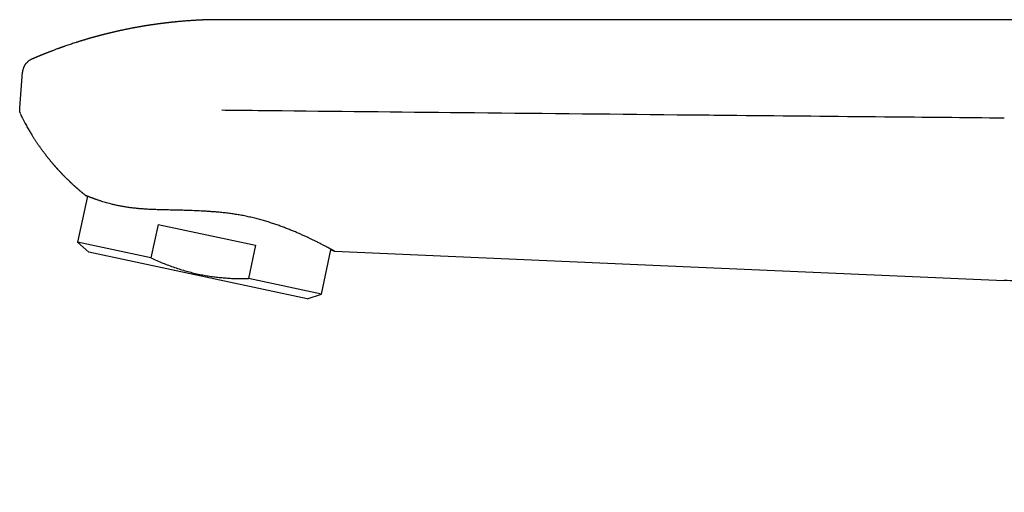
# Model space of a CAD drawing. Header units: millimetres. Extents: x 8 to 740, y 12 to 985.
# Tile 29 of 62: x 29 to 123, y 761 to 806. Entities that reach past the tile are written whole.
import ezdxf

# ---------------------------------------------------------------- set-up
doc = ezdxf.new("R2010")
doc.units = ezdxf.units.MM

msp = doc.modelspace()

# ---------------------------------------------------------------- linework, layer by layer
at = {"color": 7, "linetype": 'Continuous', "lineweight": 30}
for p, q in [((132.425, 806.319), (48.102, 806.319)), ((48.11, 806.312), (48.109, 806.316)), ((28.637, 797.829), (28.9, 801.26)), ((28.791, 797.044), (28.787, 797.052)), ((28.789, 797.048), (28.791, 797.044)), ((28.791, 797.044), (28.791, 797.044)), ((35.151, 789.328), (34.209, 784.894)), ((35.016, 789.378), (35.016, 789.378)), ((41.944, 786.602), (41.263, 783.395)), ((41.944, 786.602), (51.326, 784.608)), ((34.209, 784.894), (35.282, 783.929)), ((41.263, 783.395), (34.209, 784.894)), ((51.326, 784.608), (50.645, 781.401)), ((56.312, 779.459), (35.282, 783.929)), ((57.685, 779.905), (58.589, 784.159)), ((58.589, 784.159), (58.928, 784.044)), ((58.928, 784.044), (93.219, 782.547)), ((93.219, 782.547), (123.386, 781.23)), ((57.685, 779.905), (50.645, 781.401)), ((56.312, 779.459), (57.685, 779.905))]:
    msp.add_line(p, q, dxfattribs=at)
for points, knots in [([(48.11, 806.318), (48.1, 806.318), (48.07, 806.318), (48.018, 806.319), (47.954, 806.32), (47.889, 806.32), (47.813, 806.321), (47.73, 806.321), (47.635, 806.321), (47.543, 806.321), (47.447, 806.321), (47.362, 806.32), (47.287, 806.32), (47.221, 806.319), (47.151, 806.318), (47.077, 806.317), (47.008, 806.315), (46.942, 806.314), (46.882, 806.313), (46.828, 806.311), (46.78, 806.31), (46.734, 806.309), (46.689, 806.308), (46.643, 806.306), (46.594, 806.305), (46.546, 806.303), (46.495, 806.302), (46.434, 806.3), (46.368, 806.297), (46.302, 806.295), (46.236, 806.292), (46.173, 806.289), (46.117, 806.287), (46.066, 806.285), (46.013, 806.282), (45.956, 806.279), (45.903, 806.277), (45.853, 806.274), (45.804, 806.272), (45.73, 806.268), (45.628, 806.262), (45.5, 806.255), (45.369, 806.247), (45.245, 806.239), (45.038, 806.225), (44.753, 806.204), (44.382, 806.175), (44.012, 806.143), (43.746, 806.118), (43.584, 806.102), (43.523, 806.095), (43.461, 806.089), (43.402, 806.083), (43.348, 806.078), (43.305, 806.073), (43.269, 806.069), (43.237, 806.066), (43.202, 806.062), (43.162, 806.058), (43.119, 806.053), (43.075, 806.048), (43.037, 806.044), (42.995, 806.04), (42.943, 806.034), (42.881, 806.027), (42.819, 806.02), (42.756, 806.012), (42.694, 806.005), (42.631, 805.998), (42.57, 805.99), (42.511, 805.983), (42.455, 805.976), (42.398, 805.969), (42.341, 805.962), (42.284, 805.955), (42.228, 805.948), (42.174, 805.941), (42.125, 805.934), (42.083, 805.929), (42.039, 805.923), (41.992, 805.917), (41.947, 805.911), (41.906, 805.905), (41.845, 805.897), (41.769, 805.886), (41.673, 805.873), (41.584, 805.86), (41.489, 805.847), (41.399, 805.834), (41.308, 805.82), (41.228, 805.808), (41.146, 805.796), (41.07, 805.784), (40.988, 805.771), (40.912, 805.759), (40.831, 805.746), (40.765, 805.736), (40.71, 805.727), (40.672, 805.72), (40.634, 805.714), (40.592, 805.707), (40.549, 805.7), (40.51, 805.694), (40.475, 805.688), (40.437, 805.681), (40.396, 805.674), (40.356, 805.667), (40.306, 805.659), (40.241, 805.648), (40.165, 805.634), (40.084, 805.62), (40.009, 805.607), (39.926, 805.592), (39.848, 805.578), (39.763, 805.562), (39.681, 805.547), (39.595, 805.531), (39.512, 805.515), (39.427, 805.498), (39.343, 805.482), (39.248, 805.464), (39.146, 805.443), (39.033, 805.421), (38.921, 805.398), (38.808, 805.375), (38.696, 805.352), (38.584, 805.328), (38.471, 805.304), (38.358, 805.279), (38.243, 805.254), (38.126, 805.229), (38.011, 805.203), (37.894, 805.176), (37.796, 805.154), (37.712, 805.134), (37.648, 805.119), (37.583, 805.104), (37.518, 805.089), (37.448, 805.072), (37.379, 805.056), (37.304, 805.038), (37.223, 805.018), (37.132, 804.996), (37.04, 804.973), (36.95, 804.951), (36.872, 804.931), (36.807, 804.915), (36.755, 804.902), (36.707, 804.889), (36.661, 804.878), (36.614, 804.866), (36.568, 804.854), (36.519, 804.841), (36.462, 804.826), (36.4, 804.81), (36.335, 804.793), (36.272, 804.776), (36.209, 804.759), (36.152, 804.744), (36.102, 804.731), (36.058, 804.718), (36.016, 804.707), (35.976, 804.696), (35.932, 804.684), (35.887, 804.672), (35.838, 804.658), (35.779, 804.642), (35.715, 804.624), (35.646, 804.605), (35.581, 804.587), (35.515, 804.568), (35.448, 804.549), (35.384, 804.53), (35.305, 804.507), (35.218, 804.482), (35.115, 804.452), (35.017, 804.423), (34.919, 804.393), (34.825, 804.365), (34.729, 804.336), (34.641, 804.309), (34.559, 804.284), (34.484, 804.261), (34.407, 804.237), (34.328, 804.212), (34.241, 804.185), (34.154, 804.157), (34.019, 804.114), (33.837, 804.055), (33.611, 803.981), (33.386, 803.905), (33.176, 803.834), (33.024, 803.781), (32.93, 803.748), (32.888, 803.734), (32.849, 803.72), (32.809, 803.706), (32.766, 803.691), (32.725, 803.676), (32.686, 803.662), (32.647, 803.648), (32.605, 803.633), (32.565, 803.619), (32.531, 803.607), (32.498, 803.595), (32.461, 803.581), (32.422, 803.567), (32.387, 803.554), (32.355, 803.543), (32.28, 803.515), (32.17, 803.475), (32.02, 803.419), (31.873, 803.364), (31.741, 803.314), (31.63, 803.271), (31.544, 803.239), (31.459, 803.206), (31.381, 803.175), (31.306, 803.146), (31.233, 803.117), (31.165, 803.09), (31.095, 803.062), (31.028, 803.036), (30.956, 803.007), (30.887, 802.979), (30.821, 802.952), (30.758, 802.927), (30.7, 802.903), (30.644, 802.88), (30.587, 802.857), (30.526, 802.831), (30.467, 802.807), (30.417, 802.786), (30.371, 802.767), (30.322, 802.747), (30.269, 802.724), (30.207, 802.698), (30.146, 802.672), (30.086, 802.647), (30.028, 802.622), (29.963, 802.594), (29.898, 802.566), (29.843, 802.542), (29.812, 802.528), (29.8, 802.523)], [0, 0, 0, 0, 0.001546, 0.004788, 0.008229, 0.011862, 0.015184, 0.020266, 0.025115, 0.030267, 0.035055, 0.040334, 0.043793, 0.047035, 0.050961, 0.054969, 0.058756, 0.062018, 0.065588, 0.068205, 0.07075, 0.073206, 0.075547, 0.077933, 0.080636, 0.083359, 0.085514, 0.08888, 0.092991, 0.096109, 0.099526, 0.103441, 0.106215, 0.108545, 0.111569, 0.114704, 0.117554, 0.120149, 0.122727, 0.125331, 0.131957, 0.139101, 0.145641, 0.152842, 0.158869, 0.178693, 0.198419, 0.218111, 0.23779, 0.240914, 0.244133, 0.247494, 0.250863, 0.253658, 0.256171, 0.257756, 0.259421, 0.261268, 0.263379, 0.265752, 0.268273, 0.270362, 0.271935, 0.274967, 0.278793, 0.281813, 0.284964, 0.288834, 0.291764, 0.295037, 0.298562, 0.301246, 0.304092, 0.307633, 0.310466, 0.313144, 0.316661, 0.319106, 0.321057, 0.323367, 0.326175, 0.328632, 0.330574, 0.332856, 0.338345, 0.342821, 0.348217, 0.352756, 0.35808, 0.362716, 0.367319, 0.37105, 0.37587, 0.379536, 0.384294, 0.388113, 0.392585, 0.394989, 0.396902, 0.398755, 0.401093, 0.403648, 0.405744, 0.407388, 0.409372, 0.41178, 0.414036, 0.415854, 0.419851, 0.424478, 0.42818, 0.432982, 0.436638, 0.441491, 0.44563, 0.450497, 0.454776, 0.459523, 0.463975, 0.468559, 0.473156, 0.479319, 0.48518, 0.491483, 0.497523, 0.503489, 0.50976, 0.515742, 0.52186, 0.5282, 0.534486, 0.540885, 0.547044, 0.553506, 0.556865, 0.560789, 0.563994, 0.567425, 0.571457, 0.575425, 0.578842, 0.583649, 0.588761, 0.593643, 0.598774, 0.603567, 0.606425, 0.609509, 0.612031, 0.61432, 0.617075, 0.619773, 0.621855, 0.62513, 0.629145, 0.632135, 0.6358, 0.639547, 0.642521, 0.645129, 0.647804, 0.64989, 0.651908, 0.654505, 0.657158, 0.65924, 0.662685, 0.666846, 0.669949, 0.67396, 0.677594, 0.680917, 0.685112, 0.688239, 0.693988, 0.699491, 0.705422, 0.710221, 0.715826, 0.721013, 0.726133, 0.730501, 0.734615, 0.73864, 0.743409, 0.747856, 0.753156, 0.757964, 0.770391, 0.783531, 0.795989, 0.808176, 0.818844, 0.821519, 0.824011, 0.825948, 0.828077, 0.830761, 0.83322, 0.835155, 0.837261, 0.839913, 0.842177, 0.843988, 0.84569, 0.847828, 0.850238, 0.852235, 0.853801, 0.855692, 0.865037, 0.872441, 0.881245, 0.890061, 0.894909, 0.900141, 0.904686, 0.909455, 0.913531, 0.917557, 0.921939, 0.925228, 0.929555, 0.933387, 0.937586, 0.94141, 0.944723, 0.948423, 0.951277, 0.954378, 0.95831, 0.961818, 0.964416, 0.967022, 0.969757, 0.972754, 0.976301, 0.980411, 0.983365, 0.986652, 0.990514, 0.994493, 0.998, 1, 1, 1, 1]), ([(29.02, 801.739), (29.016, 801.731), (28.993, 801.681), (28.96, 801.584), (28.925, 801.448), (28.907, 801.339), (28.902, 801.276), (28.9, 801.26)], [0, 0, 0, 0, 0.05123, 0.334772, 0.618315, 0.900613, 1, 1, 1, 1]), ([(29.8, 802.523), (29.788, 802.517), (29.753, 802.503), (29.696, 802.474), (29.628, 802.436), (29.56, 802.392), (29.493, 802.344), (29.429, 802.293), (29.368, 802.239), (29.311, 802.182), (29.257, 802.122), (29.207, 802.061), (29.161, 801.997), (29.119, 801.933), (29.081, 801.867), (29.048, 801.803), (29.029, 801.76), (29.02, 801.739)], [0, 0, 0, 0, 0.038376, 0.101348, 0.172783, 0.245027, 0.317308, 0.38926, 0.460691, 0.531503, 0.601645, 0.671083, 0.739771, 0.807649, 0.874622, 0.940531, 1, 1, 1, 1]), ([(29.801, 802.523), (29.798, 802.522), (29.789, 802.519), (29.781, 802.515), (29.775, 802.512)], [0, 0, 0, 0, 0.362542, 1, 1, 1, 1]), ([(28.675, 797.37), (28.67, 797.388), (28.647, 797.472), (28.63, 797.626), (28.635, 797.761), (28.637, 797.829)], [0, 0, 0, 0, 0.125146, 0.562573, 1, 1, 1, 1]), ([(28.673, 797.369), (28.675, 797.361), (28.681, 797.333), (28.689, 797.305), (28.695, 797.285)], [0, 0, 0, 0, 0.286879, 1, 1, 1, 1]), ([(28.711, 797.238), (28.712, 797.232), (28.722, 797.203), (28.742, 797.151), (28.767, 797.092), (28.785, 797.057), (28.791, 797.044)], [0, 0, 0, 0, 0.089553, 0.439585, 0.79176, 1, 1, 1, 1]), ([(28.791, 797.043), (28.793, 797.04), (28.805, 797.015), (28.829, 796.968), (28.863, 796.9), (28.91, 796.809), (28.967, 796.7), (29.033, 796.574), (29.116, 796.418), (29.217, 796.233), (29.335, 796.019), (29.446, 795.825), (29.548, 795.651), (29.642, 795.492), (29.739, 795.332), (29.827, 795.189), (29.904, 795.066), (29.97, 794.963), (30.036, 794.86), (30.101, 794.76), (30.165, 794.663), (30.228, 794.567), (30.292, 794.472), (30.356, 794.376), (30.422, 794.281), (30.491, 794.182), (30.562, 794.079), (30.635, 793.977), (30.703, 793.882), (30.767, 793.794), (30.828, 793.71), (30.887, 793.631), (30.946, 793.551), (31.006, 793.472), (31.069, 793.388), (31.132, 793.306), (31.192, 793.229), (31.247, 793.158), (31.299, 793.092), (31.349, 793.029), (31.401, 792.964), (31.457, 792.894), (31.518, 792.819), (31.579, 792.745), (31.635, 792.677), (31.687, 792.615), (31.736, 792.557), (31.786, 792.498), (31.836, 792.439), (31.886, 792.38), (31.936, 792.323), (31.985, 792.267), (32.03, 792.215), (32.072, 792.168), (32.111, 792.124), (32.15, 792.08), (32.191, 792.033), (32.237, 791.982), (32.287, 791.927), (32.338, 791.871), (32.385, 791.821), (32.426, 791.776), (32.463, 791.735), (32.501, 791.695), (32.54, 791.653), (32.585, 791.605), (32.636, 791.551), (32.688, 791.497), (32.735, 791.447), (32.778, 791.403), (32.818, 791.361), (32.863, 791.315), (32.916, 791.261), (32.978, 791.199), (33.038, 791.138), (33.093, 791.083), (33.142, 791.034), (33.194, 790.983), (33.253, 790.926), (33.317, 790.864), (33.38, 790.803), (33.437, 790.749), (33.484, 790.705), (33.524, 790.667), (33.563, 790.631), (33.605, 790.591), (33.652, 790.547), (33.701, 790.502), (33.748, 790.459), (33.787, 790.424), (33.817, 790.396), (33.844, 790.373), (33.873, 790.346), (33.907, 790.315), (33.946, 790.281), (33.985, 790.246), (34.021, 790.214), (34.054, 790.185), (34.086, 790.156), (34.121, 790.126), (34.161, 790.091), (34.205, 790.052), (34.25, 790.013), (34.29, 789.978), (34.324, 789.949), (34.355, 789.922), (34.389, 789.893), (34.432, 789.856), (34.48, 789.816), (34.527, 789.776), (34.572, 789.738), (34.62, 789.698), (34.667, 789.66), (34.707, 789.626), (34.737, 789.602), (34.763, 789.58), (34.792, 789.557), (34.825, 789.53), (34.862, 789.5), (34.899, 789.47), (34.931, 789.445), (34.957, 789.424), (34.981, 789.405), (35.001, 789.389), (35.013, 789.38), (35.016, 789.377)], [0, 0, 0, 0, 0.001237, 0.008339, 0.016047, 0.024248, 0.038929, 0.053192, 0.067082, 0.09235, 0.116502, 0.140994, 0.159379, 0.177377, 0.196454, 0.215764, 0.227966, 0.240221, 0.252529, 0.264759, 0.276155, 0.287658, 0.299238, 0.3108, 0.322319, 0.334045, 0.34724, 0.360041, 0.371828, 0.382413, 0.392845, 0.403198, 0.412201, 0.422661, 0.433245, 0.443753, 0.453743, 0.46267, 0.470883, 0.478908, 0.486928, 0.49588, 0.506066, 0.51589, 0.524812, 0.532633, 0.540199, 0.547765, 0.555989, 0.563348, 0.571116, 0.578748, 0.585817, 0.591879, 0.597697, 0.603507, 0.609597, 0.616438, 0.624168, 0.632045, 0.639123, 0.644964, 0.650388, 0.65579, 0.661371, 0.667823, 0.675762, 0.683617, 0.690418, 0.696391, 0.702043, 0.707881, 0.715721, 0.725021, 0.734234, 0.74149, 0.748313, 0.755216, 0.763455, 0.772925, 0.782254, 0.789871, 0.796656, 0.801504, 0.806595, 0.812573, 0.819149, 0.825998, 0.8327, 0.838242, 0.841748, 0.845181, 0.848907, 0.85369, 0.859116, 0.864525, 0.869314, 0.873706, 0.877852, 0.882268, 0.88764, 0.89375, 0.900206, 0.905396, 0.909683, 0.913618, 0.917968, 0.923289, 0.930536, 0.936956, 0.942052, 0.948316, 0.955711, 0.960393, 0.964066, 0.967304, 0.970887, 0.97505, 0.980202, 0.985436, 0.989362, 0.992398, 0.995423, 0.998693, 1, 1, 1, 1]), ([(48.081, 797.63), (48.091, 797.63), (48.487, 797.626), (50.424, 797.605), (58.517, 797.52), (73.168, 797.367), (86.277, 797.235), (93.219, 797.165)], [0, 0, 0, 0, 0.000658, 0.026274, 0.128734, 0.538577, 1, 1, 1, 1]), ([(93.219, 797.165), (93.515, 797.162), (94.995, 797.148), (101.209, 797.086), (110.969, 796.991), (119.545, 796.912), (123.386, 796.876)], [0, 0, 0, 0, 0.0294288, 0.147144, 0.618005, 1, 1, 1, 1]), ([(48.079, 787.755), (47.997, 787.763), (47.834, 787.78), (47.587, 787.801), (47.339, 787.822), (47.062, 787.843), (46.755, 787.865), (46.42, 787.886), (46.084, 787.906), (45.748, 787.923), (45.412, 787.938), (45.105, 787.95), (44.825, 787.959), (44.572, 787.967), (44.32, 787.974), (44.073, 787.98), (43.83, 787.986), (43.592, 787.991), (43.355, 787.996), (43.092, 788.002), (42.804, 788.008), (42.492, 788.015), (42.183, 788.023), (41.877, 788.032), (41.574, 788.043), (41.299, 788.054), (41.052, 788.067), (40.83, 788.079), (40.611, 788.093), (40.395, 788.108), (40.183, 788.126), (39.974, 788.144), (39.768, 788.165), (39.565, 788.187), (39.366, 788.212), (39.169, 788.238), (38.977, 788.266), (38.786, 788.296), (38.599, 788.327), (38.414, 788.361), (38.233, 788.396), (38.056, 788.432), (37.884, 788.469), (37.715, 788.508), (37.552, 788.547), (37.354, 788.597), (37.126, 788.658), (36.873, 788.73), (36.635, 788.802), (36.436, 788.865), (36.272, 788.919), (36.138, 788.965), (36.022, 789.005), (35.921, 789.04), (35.835, 789.072), (35.752, 789.101), (35.673, 789.131), (35.596, 789.159), (35.523, 789.187), (35.455, 789.212), (35.392, 789.236), (35.333, 789.259), (35.28, 789.279), (35.231, 789.298), (35.186, 789.315), (35.146, 789.33), (35.111, 789.343), (35.081, 789.354), (35.056, 789.363), (35.036, 789.37), (35.023, 789.375), (35.016, 789.377), (35.016, 789.377), (35.016, 789.377)], [0, 0, 0, 0, 0.012338, 0.024676, 0.037055, 0.049434, 0.066194, 0.082957, 0.099716, 0.116585, 0.133458, 0.150327, 0.163169, 0.176011, 0.188875, 0.20174, 0.214071, 0.226402, 0.238751, 0.251099, 0.267763, 0.28443, 0.301094, 0.317872, 0.334653, 0.351432, 0.364176, 0.37692, 0.389688, 0.402455, 0.415171, 0.427887, 0.44063, 0.453373, 0.4662, 0.479026, 0.49188, 0.504733, 0.517901, 0.531068, 0.544265, 0.557461, 0.570743, 0.584025, 0.597336, 0.610646, 0.633924, 0.657235, 0.680806, 0.704377, 0.720186, 0.735997, 0.751805, 0.763799, 0.775793, 0.787806, 0.799819, 0.812511, 0.825203, 0.837918, 0.850632, 0.863415, 0.876197, 0.889002, 0.901806, 0.914873, 0.927939, 0.941028, 0.954117, 0.967285, 0.980453, 0.993655, 1, 1, 1, 1]), ([(40.082, 788.135), (40.083, 788.135), (40.094, 788.134), (40.105, 788.133), (40.115, 788.132)], [0, 0, 0, 0, 0.149534, 1, 1, 1, 1]), ([(58.928, 784.044), (58.928, 784.044), (58.927, 784.045), (58.92, 784.049), (58.908, 784.055), (58.892, 784.064), (58.87, 784.076), (58.844, 784.09), (58.814, 784.107), (58.778, 784.126), (58.737, 784.148), (58.691, 784.173), (58.641, 784.201), (58.585, 784.231), (58.524, 784.264), (58.458, 784.299), (58.388, 784.337), (58.313, 784.377), (58.235, 784.419), (58.154, 784.462), (58.068, 784.507), (57.967, 784.56), (57.85, 784.621), (57.714, 784.691), (57.57, 784.765), (57.417, 784.842), (57.257, 784.923), (57.103, 784.999), (56.957, 785.071), (56.821, 785.137), (56.68, 785.205), (56.536, 785.274), (56.389, 785.343), (56.24, 785.413), (56.086, 785.483), (55.929, 785.555), (55.767, 785.627), (55.601, 785.701), (55.431, 785.775), (55.257, 785.849), (55.078, 785.925), (54.893, 786.001), (54.705, 786.078), (54.513, 786.155), (54.317, 786.231), (54.117, 786.308), (53.914, 786.384), (53.708, 786.459), (53.501, 786.533), (53.293, 786.605), (53.081, 786.677), (52.866, 786.748), (52.647, 786.817), (52.425, 786.886), (52.199, 786.953), (51.97, 787.019), (51.735, 787.084), (51.496, 787.148), (51.254, 787.21), (51.009, 787.269), (50.761, 787.327), (50.51, 787.382), (50.256, 787.434), (50.008, 787.483), (49.766, 787.527), (49.53, 787.567), (49.292, 787.605), (49.052, 787.64), (48.811, 787.672), (48.568, 787.702), (48.324, 787.73), (48.161, 787.747), (48.08, 787.755)], [0, 0, 0, 0, 0.013553, 0.027107, 0.040685, 0.054263, 0.067916, 0.08157, 0.095248, 0.108927, 0.122893, 0.136859, 0.150852, 0.164844, 0.178917, 0.19299, 0.20709, 0.221189, 0.234742, 0.248295, 0.261872, 0.275448, 0.293787, 0.31213, 0.330469, 0.348936, 0.367406, 0.385872, 0.399906, 0.413939, 0.427997, 0.442055, 0.455812, 0.469569, 0.483349, 0.497129, 0.510978, 0.524827, 0.538699, 0.552571, 0.566711, 0.580851, 0.595016, 0.609181, 0.623424, 0.637666, 0.651935, 0.666204, 0.680114, 0.694023, 0.707959, 0.721894, 0.73591, 0.749925, 0.763969, 0.778012, 0.792382, 0.806751, 0.821153, 0.835554, 0.850056, 0.864558, 0.879096, 0.893633, 0.906861, 0.920088, 0.933345, 0.946602, 0.959941, 0.97328, 0.98664, 1, 1, 1, 1]), ([(41.263, 783.395), (41.45, 783.309), (41.825, 783.138), (42.392, 782.899), (42.961, 782.676), (43.533, 782.47), (44.104, 782.283), (44.674, 782.115), (45.244, 781.965), (45.818, 781.834), (46.375, 781.724), (46.914, 781.634), (47.437, 781.561), (47.963, 781.502), (48.492, 781.456), (49.025, 781.423), (49.562, 781.403), (50.102, 781.395), (50.464, 781.399), (50.645, 781.401)], [0, 0, 0, 0, 0.063984, 0.12754, 0.190672, 0.253411, 0.315809, 0.376829, 0.437667, 0.498411, 0.559153, 0.613461, 0.667905, 0.722541, 0.777421, 0.832585, 0.888062, 0.943867, 1, 1, 1, 1]), ([(142.509, 760.83), (142.511, 761.198), (142.515, 761.936), (142.443, 763.04), (142.314, 764.139), (142.124, 765.228), (141.874, 766.306), (141.565, 767.368), (141.198, 768.412), (140.773, 769.433), (140.293, 770.43), (139.759, 771.398), (139.172, 772.336), (138.533, 773.239), (137.846, 774.106), (137.112, 774.934), (136.334, 775.72), (135.513, 776.461), (134.653, 777.156), (133.755, 777.803), (132.823, 778.399), (131.859, 778.942), (130.867, 779.432), (129.85, 779.866), (128.81, 780.242), (127.75, 780.561), (126.675, 780.822), (125.587, 781.021), (124.49, 781.164), (123.754, 781.208), (123.386, 781.23)], [0, 0, 0, 0, 0.035713, 0.071429, 0.107144, 0.142856, 0.178571, 0.214287, 0.25, 0.285713, 0.321429, 0.357144, 0.392856, 0.428571, 0.464287, 0.5, 0.535713, 0.571429, 0.607144, 0.642856, 0.678571, 0.714287, 0.75, 0.785713, 0.821429, 0.857144, 0.892856, 0.928571, 0.964287, 1, 1, 1, 1])]:
    msp.add_open_spline(points, degree=3, knots=knots, dxfattribs=at)

doc.saveas('drawing.dxf')
